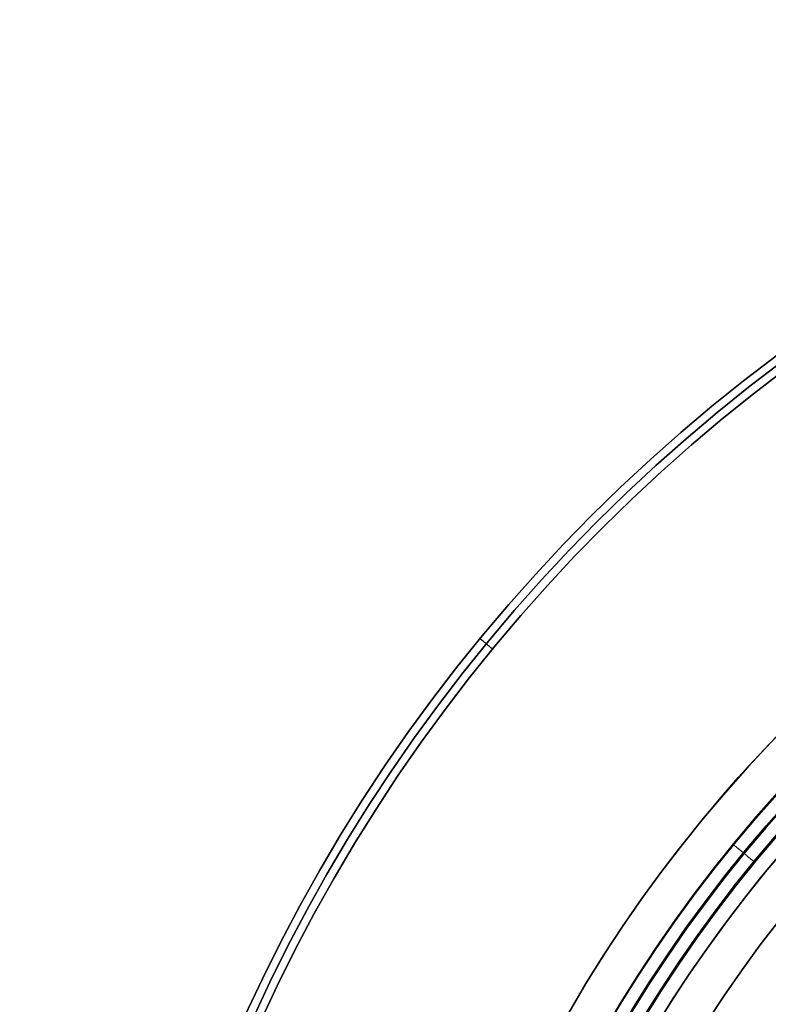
# Model space of a CAD drawing. Header units: millimetres. Extents: x -34.2 to 34.2, y -30.9 to 31.1.
# Tile 21 of 77: x -32.4 to -18.7, y 13.1 to 31.1. Entities that reach past the tile are written whole.
import ezdxf

# ---------------------------------------------------------------- set-up
doc = ezdxf.new("R2010")
doc.units = ezdxf.units.MM
for name, color, linetype, true_color in [('COTAS', 252, 'Continuous', 0x696969), ('IGES level 1', 7, 'Continuous', 0xe5eaed), ('IGES level 3', 7, 'Continuous', 0xe5eaed), ('IGES level 5', 7, 'Continuous', 0xe5eaed), ('IGES level 8', 7, 'Continuous', 0xcad1ee)]:
    doc.layers.add(name, color=color, linetype=linetype, true_color=true_color)

# ---------------------------------------------------------------- blocks, each defined once
blk = doc.blocks.new('Kivi_7w')
at = {"layer": 'IGES level 1', "extrusion": (0, 0, -1)}
for centre, radius, start in [((0, 0, 1.4), 31, 270), ((0, 0, 0.85), 31, 270), ((0, 0, 0.15), 30.85, 270), ((0, 0), 30.7, 270), ((0, 0), 25.75, 270), ((0, 0, -6), 25.75, 29.1904), ((0, 0), 24.25, 270), ((0, 0, -6), 24.25, 29.6063), ((0, 0, 0.85), 23.5, 270)]:
    blk.add_arc(centre, radius, start, 90, dxfattribs=at)
at = {"layer": 'IGES level 1'}
for centre, radius in [((0, 0, -0.3), 31), ((0, 0, -1.55), 30.85), ((0, 0, -1.7), 30.7), ((0, 0), 25.75), ((0, 0), 24.25), ((0, 0), 23.5), ((0, 0, -1.7), 23.5)]:
    blk.add_arc(centre, radius, 90, 270, dxfattribs=at)
for points in [[(-23.731, 19.476), (-23.963, 19.666, -0.3)], [(-23.963, 19.666, -0.3), (-23.963, 19.666, -1.4)], [(-19.905, 16.336, 6), (-19.905, 16.336)], [(-18.746, 15.384, 6), (-18.746, 15.384)]]:
    blk.add_open_spline(points, degree=1, dxfattribs=at)
at = {"layer": 'IGES level 3', "extrusion": (1.10169e-33, -0.002279, -0.999997)}
blk.add_arc((0, -0.01, -14.3), 22.5, 270, 90, dxfattribs=at)
at = {"layer": 'IGES level 3', "extrusion": (0, -0.002279, -0.999997)}
for centre, radius in [((0, -0.01, -6.3), 22.5), ((0, -0.01, -10.3), 21)]:
    blk.add_arc(centre, radius, 270, 90, dxfattribs=at)
at = {"layer": 'IGES level 3', "extrusion": (8.60932e-34, 0.002279, 0.999997)}
blk.add_arc((0, -0.01, -1.7), 22.5, 90, 270, dxfattribs=at)
at = {"layer": 'IGES level 3', "extrusion": (1.83571e-35, -0.002279, -0.999997)}
blk.add_arc((0, -0.01, 1.7), 22.5, 270, 90, dxfattribs=at)
at = {"layer": 'IGES level 3', "extrusion": (1.00538e-33, 0.002279, 0.999997)}
blk.add_arc((0, -0.01, -1.7), 21.5, 90, 270, dxfattribs=at)
at = {"layer": 'IGES level 3', "extrusion": (-5.20573e-33, -0.002279, -0.999997)}
blk.add_arc((0, -0.01, -14.3), 21, 270, 90, dxfattribs=at)
at = {"layer": 'IGES level 3', "extrusion": (2.32945e-33, 0.002279, 0.999997)}
blk.add_arc((0, -0.01, 6.3), 21, 90, 270, dxfattribs=at)
at = {"layer": 'IGES level 5', "extrusion": (-3.67087e-16, 0.002279, 0.999997)}
blk.add_arc((0, -0.01, 27.8), 25, 90.034, 270.034, dxfattribs=at)
at = {"layer": 'IGES level 5', "extrusion": (3.67088e-16, -0.002279, -0.999997)}
blk.add_arc((0, -0.01, -14.8), 25, 269.966, 89.966, dxfattribs=at)
at = {"layer": 'IGES level 5', "extrusion": (0, -0.002279, -0.999997)}
for centre, radius in [((0, -0.01, -21.3), 25), ((0, -0.01, -28.05), 24.75), ((0, -0.01, -12.3), 21.5), ((0, -0.01, -15.9), 20)]:
    blk.add_arc(centre, radius, 269.966, 89.966, dxfattribs=at)
at = {"layer": 'IGES level 5', "extrusion": (0, 0.002279, 0.999997)}
blk.add_arc((0, -0.01, 14.55), 24.75, 90.034, 270.034, dxfattribs=at)
at = {"layer": 'IGES level 5', "extrusion": (3.67065e-16, -0.002279, -0.999997)}
blk.add_arc((0, -0.01, -28.3), 24.5, 269.966, 89.966, dxfattribs=at)
at = {"layer": 'IGES level 5', "extrusion": (-3.67065e-16, 0.002279, 0.999997)}
blk.add_arc((0, -0.01, 14.3), 24.5, 90.034, 270.034, dxfattribs=at)
at = {"layer": 'IGES level 5', "extrusion": (3.67093e-16, -0.002279, -0.999997)}
blk.add_arc((0, -0.01, -14.3), 21.5, 269.966, 89.966, dxfattribs=at)
at = {"layer": 'IGES level 5', "extrusion": (-3.67043e-16, 0.002279, 0.999997)}
blk.add_arc((0, -0.01, 10.3), 21.5, 90.034, 270.034, dxfattribs=at)
at = {"layer": 'IGES level 5', "extrusion": (-3.67034e-16, 0.002279, 0.999997)}
blk.add_arc((0, -0.01, 10.3), 21.5, 90.034, 270.034, dxfattribs=at)
at = {"layer": 'IGES level 5', "extrusion": (3.6711e-16, -0.002279, -0.999997)}
blk.add_arc((0, -0.01, -21.5), 20, 269.966, 89.966, dxfattribs=at)
at = {"layer": 'IGES level 5', "extrusion": (-3.67056e-16, 0.002279, 0.999997)}
blk.add_arc((0, -0.01, 10.3), 20, 90.034, 270.034, dxfattribs=at)
at = {"layer": 'IGES level 5', "extrusion": (3.67107e-16, -0.002279, -0.999997)}
blk.add_arc((0, -0.01, -10.3), 20, 269.966, 89.966, dxfattribs=at)
at = {"layer": 'IGES level 5'}
for points in [[(-18.948, 15.586, 28.265), (-19.335, 15.902, 27.764)], [(-19.335, 15.902, 27.764), (-19.335, 15.872, 14.764)]]:
    blk.add_open_spline(points, degree=1, dxfattribs=at)
at = {"layer": 'IGES level 8', "extrusion": (0, -0.002279, -0.999997)}
blk.add_arc((0, -0.01, -5.2), 17.5, 293.097, 113.097, dxfattribs=at)

msp = doc.modelspace()

# ---------------------------------------------------------------- block references
at = {"layer": 'COTAS'}
msp.add_blockref('Kivi_7w', (0, 0.136, 2.024), dxfattribs=at)

doc.saveas('drawing.dxf')
